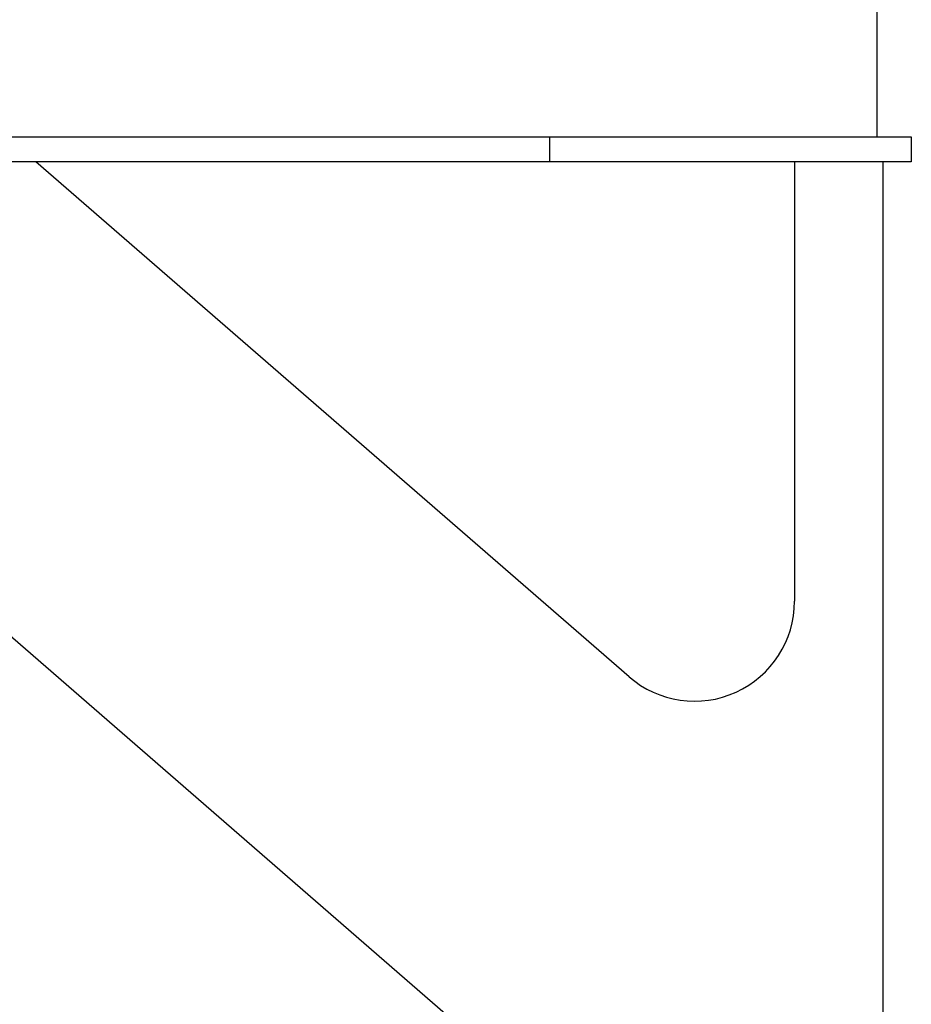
# Model space of a CAD drawing. Extents: x 0 to 796, y 0 to 496.
# Tile 14 of 222: x 93.61 to 102.53, y 276.3 to 286.15. Entities that reach past the tile are written whole.
import ezdxf

# ---------------------------------------------------------------- set-up
doc = ezdxf.new("R2010")
doc.units = 0
doc.header["$LTSCALE"] = 12
doc.header["$MEASUREMENT"] = 0
doc.layers.get('0').update_dxf_attribs({"linetype": 'CONTINUOUS'})

msp = doc.modelspace()

# ---------------------------------------------------------------- linework, layer by layer
for p, q in [((102.18979, 284.98078), (102.18979, 292.48078)), ((86.32224, 284.98078), (98.91173, 284.98078)), ((98.91173, 284.98078), (102.53179, 284.98078)), ((98.91173, 284.98078), (98.91173, 284.73078)), ((102.53179, 284.98078), (102.53179, 284.73078)), ((98.91173, 284.73078), (86.32224, 284.73078)), ((99.70735, 279.57836), (93.77308, 284.73078)), ((102.53179, 284.73078), (98.91173, 284.73078)), ((101.36296, 284.73078), (101.36296, 280.33345)), ((102.24923, 272.40512), (102.24923, 284.73078)), ((88.77308, 284.10578), (102.24923, 272.40512))]:
    msp.add_line(p, q)
msp.add_arc((100.36296, 280.33345), 1, 229.033864, 0)

doc.saveas('drawing.dxf')
